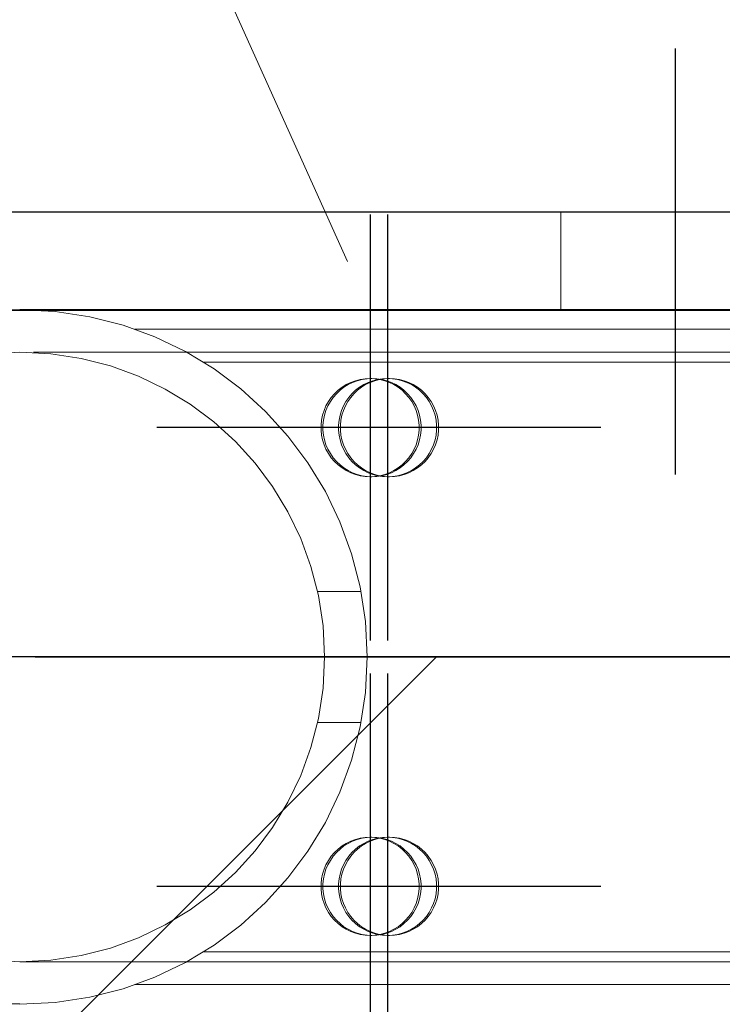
# Model space of a CAD drawing. Header units: millimetres. Extents: x -851 to 2, y 9346 to 10016.
# Tile 5 of 256: x -783.87 to -781.73, y 9391.87 to 9394.88. Entities that reach past the tile are written whole.
import ezdxf

# ---------------------------------------------------------------- set-up
doc = ezdxf.new("R2010")
doc.units = ezdxf.units.MM
doc.header["$LTSCALE"] = 10
doc.linetypes.add('HIDDEN', pattern=[0.375, 0.25, -0.125])
doc.linetypes.add('MITTE', pattern=[2, 1.25, -0.25, 0.25, -0.25])
for name, color, linetype, lineweight in [('PS_Hidden', 2, 'HIDDEN', 9), ('PS_Pos', 1, 'Continuous', 15), ('PS_Shape', 161, 'Continuous', 30), ('PS_SOLID', 7, 'Continuous', 30)]:
    doc.layers.add(name, color=color, linetype=linetype, lineweight=lineweight)
doc.layers.add('PS_Mid', color=5, linetype='MITTE')

# ---------------------------------------------------------------- blocks, each defined once
blk = doc.blocks.new('*X1129')
at = {"layer": 'PS_Hidden', "color": 2, "linetype": 'HIDDEN'}
for p, q in [((-782.2184, 9394.2892), (-782.2184, 9393.9892)), ((-783.9456, 9393.9892), (-780.8684, 9393.9892)), ((-774.1684, 9393.932), (-783.5168, 9393.932)), ((-781.326, 9393.862), (-783.8684, 9393.862)), ((-774.1684, 9393.832), (-783.3084, 9393.832)), ((-782.8591, 9393.7699), (-782.8727, 9393.7632)), ((-782.8667, 9393.7632), (-782.8531, 9393.7699)), ((-782.8448, 9393.7752), (-782.8591, 9393.7699)), ((-782.8531, 9393.7699), (-782.8389, 9393.7752)), ((-782.8301, 9393.779), (-782.8448, 9393.7752)), ((-782.8389, 9393.7752), (-782.8242, 9393.779)), ((-782.8152, 9393.7813), (-782.8301, 9393.779)), ((-782.8242, 9393.779), (-782.8092, 9393.7813)), ((-782.8057, 9393.7699), (-782.8193, 9393.7632)), ((-782.8, 9393.782), (-782.8152, 9393.7813)), ((-782.8134, 9393.7632), (-782.7998, 9393.7699)), ((-782.8092, 9393.7813), (-782.7941, 9393.782)), ((-782.7915, 9393.7752), (-782.8057, 9393.7699)), ((-782.7849, 9393.7813), (-782.8, 9393.782)), ((-782.7941, 9393.782), (-782.8, 9393.782)), ((-782.7998, 9393.7699), (-782.7855, 9393.7752)), ((-782.7941, 9393.782), (-782.7789, 9393.7813)), ((-782.7768, 9393.779), (-782.7915, 9393.7752)), ((-782.7855, 9393.7752), (-782.7708, 9393.779)), ((-782.7699, 9393.779), (-782.7849, 9393.7813)), ((-782.7789, 9393.7813), (-782.7639, 9393.779)), ((-782.7618, 9393.7813), (-782.7768, 9393.779)), ((-782.7708, 9393.779), (-782.7559, 9393.7813)), ((-782.7552, 9393.7752), (-782.7699, 9393.779)), ((-782.7639, 9393.779), (-782.7492, 9393.7752)), ((-782.7466, 9393.782), (-782.7618, 9393.7813)), ((-782.7559, 9393.7813), (-782.7407, 9393.782)), ((-782.741, 9393.7699), (-782.7552, 9393.7752)), ((-782.7492, 9393.7752), (-782.735, 9393.7699)), ((-782.7315, 9393.7813), (-782.7466, 9393.782)), ((-782.7407, 9393.782), (-782.7466, 9393.782)), ((-782.7273, 9393.7632), (-782.741, 9393.7699)), ((-782.7407, 9393.782), (-782.7256, 9393.7813)), ((-782.735, 9393.7699), (-782.7214, 9393.7632)), ((-782.7165, 9393.779), (-782.7315, 9393.7813)), ((-782.7256, 9393.7813), (-782.7106, 9393.779)), ((-782.7018, 9393.7752), (-782.7165, 9393.779)), ((-782.7106, 9393.779), (-782.6959, 9393.7752)), ((-782.6876, 9393.7699), (-782.7018, 9393.7752)), ((-782.6959, 9393.7752), (-782.6817, 9393.7699)), ((-782.674, 9393.7632), (-782.6876, 9393.7699)), ((-782.6817, 9393.7699), (-782.668, 9393.7632)), ((-782.8975, 9393.7459), (-782.9085, 9393.7354)), ((-782.9026, 9393.7354), (-782.8916, 9393.7459)), ((-782.8855, 9393.7552), (-782.8975, 9393.7459)), ((-782.8916, 9393.7459), (-782.8796, 9393.7552)), ((-782.8727, 9393.7632), (-782.8855, 9393.7552)), ((-782.8796, 9393.7552), (-782.8667, 9393.7632)), ((-782.8442, 9393.7459), (-782.8552, 9393.7354)), ((-782.8492, 9393.7354), (-782.8382, 9393.7459)), ((-782.8322, 9393.7552), (-782.8442, 9393.7459)), ((-782.8382, 9393.7459), (-782.8262, 9393.7552)), ((-782.8193, 9393.7632), (-782.8322, 9393.7552)), ((-782.8262, 9393.7552), (-782.8134, 9393.7632)), ((-782.7145, 9393.7552), (-782.7273, 9393.7632)), ((-782.7214, 9393.7632), (-782.7085, 9393.7552)), ((-782.7025, 9393.7459), (-782.7145, 9393.7552)), ((-782.7085, 9393.7552), (-782.6965, 9393.7459)), ((-782.6915, 9393.7354), (-782.7025, 9393.7459)), ((-782.6965, 9393.7459), (-782.6855, 9393.7354)), ((-782.6611, 9393.7552), (-782.674, 9393.7632)), ((-782.668, 9393.7632), (-782.6552, 9393.7552)), ((-782.6491, 9393.7459), (-782.6611, 9393.7552)), ((-782.6552, 9393.7552), (-782.6432, 9393.7459)), ((-782.6381, 9393.7354), (-782.6491, 9393.7459)), ((-782.6432, 9393.7459), (-782.6322, 9393.7354)), ((-782.9271, 9393.7114), (-782.9344, 9393.6981)), ((-782.9285, 9393.6981), (-782.9211, 9393.7114)), ((-782.9184, 9393.7239), (-782.9271, 9393.7114)), ((-782.9211, 9393.7114), (-782.9125, 9393.7239)), ((-782.9085, 9393.7354), (-782.9184, 9393.7239)), ((-782.9125, 9393.7239), (-782.9026, 9393.7354)), ((-782.8737, 9393.7114), (-782.8811, 9393.6981)), ((-782.8751, 9393.6981), (-782.8678, 9393.7114)), ((-782.865, 9393.7239), (-782.8737, 9393.7114)), ((-782.8678, 9393.7114), (-782.8591, 9393.7239)), ((-782.8552, 9393.7354), (-782.865, 9393.7239)), ((-782.8591, 9393.7239), (-782.8492, 9393.7354)), ((-782.6816, 9393.7239), (-782.6915, 9393.7354)), ((-782.6855, 9393.7354), (-782.6757, 9393.7239)), ((-782.6729, 9393.7114), (-782.6816, 9393.7239)), ((-782.6757, 9393.7239), (-782.667, 9393.7114)), ((-782.6656, 9393.6981), (-782.6729, 9393.7114)), ((-782.667, 9393.7114), (-782.6596, 9393.6981)), ((-782.6282, 9393.7239), (-782.6381, 9393.7354)), ((-782.6322, 9393.7354), (-782.6223, 9393.7239)), ((-782.6196, 9393.7114), (-782.6282, 9393.7239)), ((-782.6223, 9393.7239), (-782.6136, 9393.7114)), ((-782.6122, 9393.6981), (-782.6196, 9393.7114)), ((-782.6136, 9393.7114), (-782.6063, 9393.6981)), ((-782.9404, 9393.6841), (-782.945, 9393.6696)), ((-782.9344, 9393.6981), (-782.9404, 9393.6841)), ((-782.939, 9393.6696), (-782.9345, 9393.6841)), ((-782.9345, 9393.6841), (-782.9285, 9393.6981)), ((-782.887, 9393.6841), (-782.8916, 9393.6696)), ((-782.8811, 9393.6981), (-782.887, 9393.6841)), ((-782.8857, 9393.6696), (-782.8811, 9393.6841)), ((-782.8811, 9393.6841), (-782.8751, 9393.6981)), ((-782.6596, 9393.6841), (-782.6656, 9393.6981)), ((-782.6596, 9393.6981), (-782.6537, 9393.6841)), ((-782.655, 9393.6696), (-782.6596, 9393.6841)), ((-782.6537, 9393.6841), (-782.6491, 9393.6696)), ((-782.6062, 9393.6841), (-782.6122, 9393.6981)), ((-782.6063, 9393.6981), (-782.6003, 9393.6841)), ((-782.6017, 9393.6696), (-782.6062, 9393.6841)), ((-782.6003, 9393.6841), (-782.5957, 9393.6696)), ((-782.948, 9393.6548), (-782.9495, 9393.6396)), ((-782.945, 9393.6696), (-782.948, 9393.6548)), ((-782.9436, 9393.6396), (-782.9421, 9393.6548)), ((-782.9421, 9393.6548), (-782.939, 9393.6696)), ((-782.8946, 9393.6548), (-782.8962, 9393.6396)), ((-782.8916, 9393.6696), (-782.8946, 9393.6548)), ((-782.8902, 9393.6396), (-782.8887, 9393.6548)), ((-782.8887, 9393.6548), (-782.8857, 9393.6696)), ((-782.652, 9393.6548), (-782.655, 9393.6696)), ((-782.6505, 9393.6396), (-782.652, 9393.6548)), ((-782.6491, 9393.6696), (-782.6461, 9393.6548)), ((-782.6461, 9393.6548), (-782.6445, 9393.6396)), ((-782.5986, 9393.6548), (-782.6017, 9393.6696)), ((-782.5971, 9393.6396), (-782.5986, 9393.6548)), ((-782.5957, 9393.6696), (-782.5927, 9393.6548)), ((-782.5927, 9393.6548), (-782.5912, 9393.6396)), ((-782.9495, 9393.6396), (-782.9495, 9393.6244)), ((-782.9495, 9393.6244), (-782.948, 9393.6093)), ((-782.9436, 9393.6244), (-782.9436, 9393.6396)), ((-782.9421, 9393.6093), (-782.9436, 9393.6244)), ((-782.8962, 9393.6396), (-782.8962, 9393.6244)), ((-782.8962, 9393.6244), (-782.8946, 9393.6093)), ((-782.8902, 9393.6244), (-782.8902, 9393.6396)), ((-782.8887, 9393.6093), (-782.8902, 9393.6244)), ((-782.652, 9393.6093), (-782.6505, 9393.6244)), ((-782.6505, 9393.6244), (-782.6505, 9393.6396)), ((-782.6445, 9393.6244), (-782.6461, 9393.6093)), ((-782.6445, 9393.6396), (-782.6445, 9393.6244)), ((-782.5986, 9393.6093), (-782.5971, 9393.6244)), ((-782.5971, 9393.6244), (-782.5971, 9393.6396)), ((-782.5912, 9393.6244), (-782.5927, 9393.6093)), ((-782.5912, 9393.6396), (-782.5912, 9393.6244)), ((-782.948, 9393.6093), (-782.945, 9393.5944)), ((-782.945, 9393.5944), (-782.9404, 9393.5799)), ((-782.939, 9393.5944), (-782.9421, 9393.6093)), ((-782.9345, 9393.5799), (-782.939, 9393.5944)), ((-782.8946, 9393.6093), (-782.8916, 9393.5944)), ((-782.8916, 9393.5944), (-782.887, 9393.5799)), ((-782.8857, 9393.5944), (-782.8887, 9393.6093)), ((-782.8811, 9393.5799), (-782.8857, 9393.5944)), ((-782.6596, 9393.5799), (-782.655, 9393.5944)), ((-782.655, 9393.5944), (-782.652, 9393.6093)), ((-782.6491, 9393.5944), (-782.6537, 9393.5799)), ((-782.6461, 9393.6093), (-782.6491, 9393.5944)), ((-782.6062, 9393.5799), (-782.6017, 9393.5944)), ((-782.6017, 9393.5944), (-782.5986, 9393.6093)), ((-782.5957, 9393.5944), (-782.6003, 9393.5799)), ((-782.5927, 9393.6093), (-782.5957, 9393.5944)), ((-782.9404, 9393.5799), (-782.9344, 9393.566)), ((-782.9285, 9393.566), (-782.9345, 9393.5799)), ((-782.9344, 9393.566), (-782.9271, 9393.5527)), ((-782.9211, 9393.5527), (-782.9285, 9393.566)), ((-782.887, 9393.5799), (-782.8811, 9393.566)), ((-782.8751, 9393.566), (-782.8811, 9393.5799)), ((-782.8811, 9393.566), (-782.8737, 9393.5527)), ((-782.8678, 9393.5527), (-782.8751, 9393.566)), ((-782.6729, 9393.5527), (-782.6656, 9393.566)), ((-782.6596, 9393.566), (-782.667, 9393.5527)), ((-782.6656, 9393.566), (-782.6596, 9393.5799)), ((-782.6537, 9393.5799), (-782.6596, 9393.566)), ((-782.6196, 9393.5527), (-782.6122, 9393.566)), ((-782.6063, 9393.566), (-782.6136, 9393.5527)), ((-782.6122, 9393.566), (-782.6062, 9393.5799)), ((-782.6003, 9393.5799), (-782.6063, 9393.566)), ((-782.9271, 9393.5527), (-782.9184, 9393.5402)), ((-782.9125, 9393.5402), (-782.9211, 9393.5527)), ((-782.9184, 9393.5402), (-782.9085, 9393.5287)), ((-782.9026, 9393.5287), (-782.9125, 9393.5402)), ((-782.9085, 9393.5287), (-782.8975, 9393.5182)), ((-782.8916, 9393.5182), (-782.9026, 9393.5287)), ((-782.8737, 9393.5527), (-782.865, 9393.5402)), ((-782.8591, 9393.5402), (-782.8678, 9393.5527)), ((-782.865, 9393.5402), (-782.8552, 9393.5287)), ((-782.8492, 9393.5287), (-782.8591, 9393.5402)), ((-782.8552, 9393.5287), (-782.8442, 9393.5182)), ((-782.8382, 9393.5182), (-782.8492, 9393.5287)), ((-782.7025, 9393.5182), (-782.6915, 9393.5287)), ((-782.6855, 9393.5287), (-782.6965, 9393.5182)), ((-782.6915, 9393.5287), (-782.6816, 9393.5402)), ((-782.6757, 9393.5402), (-782.6855, 9393.5287)), ((-782.6816, 9393.5402), (-782.6729, 9393.5527)), ((-782.667, 9393.5527), (-782.6757, 9393.5402)), ((-782.6491, 9393.5182), (-782.6381, 9393.5287)), ((-782.6322, 9393.5287), (-782.6432, 9393.5182)), ((-782.6381, 9393.5287), (-782.6282, 9393.5402)), ((-782.6223, 9393.5402), (-782.6322, 9393.5287)), ((-782.6282, 9393.5402), (-782.6196, 9393.5527)), ((-782.6136, 9393.5527), (-782.6223, 9393.5402)), ((-782.8975, 9393.5182), (-782.8855, 9393.5089)), ((-782.8796, 9393.5089), (-782.8916, 9393.5182)), ((-782.8855, 9393.5089), (-782.8727, 9393.5009)), ((-782.8667, 9393.5009), (-782.8796, 9393.5089)), ((-782.8727, 9393.5009), (-782.8591, 9393.4942)), ((-782.8531, 9393.4942), (-782.8667, 9393.5009)), ((-782.8442, 9393.5182), (-782.8322, 9393.5089)), ((-782.8262, 9393.5089), (-782.8382, 9393.5182)), ((-782.8322, 9393.5089), (-782.8193, 9393.5009)), ((-782.8134, 9393.5009), (-782.8262, 9393.5089)), ((-782.8193, 9393.5009), (-782.8057, 9393.4942)), ((-782.7998, 9393.4942), (-782.8134, 9393.5009)), ((-782.741, 9393.4942), (-782.7273, 9393.5009)), ((-782.7214, 9393.5009), (-782.735, 9393.4942)), ((-782.7273, 9393.5009), (-782.7145, 9393.5089)), ((-782.7085, 9393.5089), (-782.7214, 9393.5009)), ((-782.7145, 9393.5089), (-782.7025, 9393.5182)), ((-782.6965, 9393.5182), (-782.7085, 9393.5089)), ((-782.6876, 9393.4942), (-782.674, 9393.5009)), ((-782.668, 9393.5009), (-782.6817, 9393.4942)), ((-782.674, 9393.5009), (-782.6611, 9393.5089)), ((-782.6552, 9393.5089), (-782.668, 9393.5009)), ((-782.6611, 9393.5089), (-782.6491, 9393.5182)), ((-782.6432, 9393.5182), (-782.6552, 9393.5089)), ((-782.8591, 9393.4942), (-782.8448, 9393.4889)), ((-782.8389, 9393.4889), (-782.8531, 9393.4942)), ((-782.8448, 9393.4889), (-782.8301, 9393.4851)), ((-782.8242, 9393.4851), (-782.8389, 9393.4889)), ((-782.8301, 9393.4851), (-782.8152, 9393.4828)), ((-782.8092, 9393.4828), (-782.8242, 9393.4851)), ((-782.8152, 9393.4828), (-782.8, 9393.482)), ((-782.7941, 9393.482), (-782.8092, 9393.4828)), ((-782.8057, 9393.4942), (-782.7915, 9393.4889)), ((-782.8, 9393.482), (-782.7849, 9393.4828)), ((-782.7941, 9393.482), (-782.8, 9393.482)), ((-782.7855, 9393.4889), (-782.7998, 9393.4942)), ((-782.7789, 9393.4828), (-782.7941, 9393.482)), ((-782.7915, 9393.4889), (-782.7768, 9393.4851)), ((-782.7708, 9393.4851), (-782.7855, 9393.4889)), ((-782.7849, 9393.4828), (-782.7699, 9393.4851)), ((-782.7639, 9393.4851), (-782.7789, 9393.4828)), ((-782.7768, 9393.4851), (-782.7618, 9393.4828)), ((-782.7559, 9393.4828), (-782.7708, 9393.4851)), ((-782.7699, 9393.4851), (-782.7552, 9393.4889)), ((-782.7492, 9393.4889), (-782.7639, 9393.4851)), ((-782.7618, 9393.4828), (-782.7466, 9393.482)), ((-782.7407, 9393.482), (-782.7559, 9393.4828)), ((-782.7552, 9393.4889), (-782.741, 9393.4942)), ((-782.735, 9393.4942), (-782.7492, 9393.4889)), ((-782.7466, 9393.482), (-782.7315, 9393.4828)), ((-782.7407, 9393.482), (-782.7466, 9393.482)), ((-782.7256, 9393.4828), (-782.7407, 9393.482)), ((-782.7315, 9393.4828), (-782.7165, 9393.4851)), ((-782.7106, 9393.4851), (-782.7256, 9393.4828)), ((-782.7165, 9393.4851), (-782.7018, 9393.4889)), ((-782.6959, 9393.4889), (-782.7106, 9393.4851)), ((-782.7018, 9393.4889), (-782.6876, 9393.4942)), ((-782.6817, 9393.4942), (-782.6959, 9393.4889)), ((-782.8274, 9393.132), (-782.9601, 9393.132)), ((-782.8274, 9392.732), (-782.9601, 9392.732)), ((-782.8855, 9392.3552), (-782.8975, 9392.3459)), ((-782.8916, 9392.3459), (-782.8796, 9392.3552)), ((-782.8727, 9392.3632), (-782.8855, 9392.3552)), ((-782.8796, 9392.3552), (-782.8667, 9392.3632)), ((-782.8591, 9392.3699), (-782.8727, 9392.3632)), ((-782.8667, 9392.3632), (-782.8531, 9392.3699)), ((-782.8448, 9392.3752), (-782.8591, 9392.3699)), ((-782.8531, 9392.3699), (-782.8389, 9392.3752)), ((-782.8301, 9392.379), (-782.8448, 9392.3752)), ((-782.8322, 9392.3552), (-782.8442, 9392.3459)), ((-782.8389, 9392.3752), (-782.8242, 9392.379)), ((-782.8382, 9392.3459), (-782.8262, 9392.3552)), ((-782.8193, 9392.3632), (-782.8322, 9392.3552)), ((-782.8152, 9392.3813), (-782.8301, 9392.379)), ((-782.8262, 9392.3552), (-782.8134, 9392.3632)), ((-782.8242, 9392.379), (-782.8092, 9392.3813)), ((-782.8057, 9392.3699), (-782.8193, 9392.3632)), ((-782.8, 9392.382), (-782.8152, 9392.3813)), ((-782.8134, 9392.3632), (-782.7998, 9392.3699)), ((-782.8092, 9392.3813), (-782.7941, 9392.382)), ((-782.7915, 9392.3752), (-782.8057, 9392.3699)), ((-782.7849, 9392.3813), (-782.8, 9392.382)), ((-782.7941, 9392.382), (-782.8, 9392.382)), ((-782.7998, 9392.3699), (-782.7855, 9392.3752)), ((-782.7941, 9392.382), (-782.7789, 9392.3813)), ((-782.7768, 9392.379), (-782.7915, 9392.3752)), ((-782.7855, 9392.3752), (-782.7708, 9392.379)), ((-782.7699, 9392.379), (-782.7849, 9392.3813)), ((-782.7789, 9392.3813), (-782.7639, 9392.379)), ((-782.7618, 9392.3813), (-782.7768, 9392.379)), ((-782.7708, 9392.379), (-782.7559, 9392.3813)), ((-782.7552, 9392.3752), (-782.7699, 9392.379)), ((-782.7639, 9392.379), (-782.7492, 9392.3752)), ((-782.7466, 9392.382), (-782.7618, 9392.3813)), ((-782.7559, 9392.3813), (-782.7407, 9392.382)), ((-782.741, 9392.3699), (-782.7552, 9392.3752)), ((-782.7492, 9392.3752), (-782.735, 9392.3699)), ((-782.7315, 9392.3813), (-782.7466, 9392.382)), ((-782.7407, 9392.382), (-782.7466, 9392.382)), ((-782.7273, 9392.3632), (-782.741, 9392.3699)), ((-782.7407, 9392.382), (-782.7256, 9392.3813)), ((-782.735, 9392.3699), (-782.7214, 9392.3632)), ((-782.7165, 9392.379), (-782.7315, 9392.3813)), ((-782.7145, 9392.3552), (-782.7273, 9392.3632)), ((-782.7256, 9392.3813), (-782.7106, 9392.379)), ((-782.7214, 9392.3632), (-782.7085, 9392.3552)), ((-782.7018, 9392.3752), (-782.7165, 9392.379)), ((-782.7025, 9392.3459), (-782.7145, 9392.3552)), ((-782.7106, 9392.379), (-782.6959, 9392.3752)), ((-782.7085, 9392.3552), (-782.6965, 9392.3459)), ((-782.6876, 9392.3699), (-782.7018, 9392.3752)), ((-782.6959, 9392.3752), (-782.6817, 9392.3699)), ((-782.674, 9392.3632), (-782.6876, 9392.3699)), ((-782.6817, 9392.3699), (-782.668, 9392.3632)), ((-782.6611, 9392.3552), (-782.674, 9392.3632)), ((-782.668, 9392.3632), (-782.6552, 9392.3552)), ((-782.6491, 9392.3459), (-782.6611, 9392.3552)), ((-782.6552, 9392.3552), (-782.6432, 9392.3459)), ((-782.9184, 9392.3239), (-782.9271, 9392.3114)), ((-782.9211, 9392.3114), (-782.9125, 9392.3239)), ((-782.9085, 9392.3354), (-782.9184, 9392.3239)), ((-782.9125, 9392.3239), (-782.9026, 9392.3354)), ((-782.8975, 9392.3459), (-782.9085, 9392.3354)), ((-782.9026, 9392.3354), (-782.8916, 9392.3459)), ((-782.865, 9392.3239), (-782.8737, 9392.3114)), ((-782.8678, 9392.3114), (-782.8591, 9392.3239)), ((-782.8552, 9392.3354), (-782.865, 9392.3239)), ((-782.8591, 9392.3239), (-782.8492, 9392.3354)), ((-782.8442, 9392.3459), (-782.8552, 9392.3354)), ((-782.8492, 9392.3354), (-782.8382, 9392.3459)), ((-782.6915, 9392.3354), (-782.7025, 9392.3459)), ((-782.6965, 9392.3459), (-782.6855, 9392.3354)), ((-782.6816, 9392.3239), (-782.6915, 9392.3354)), ((-782.6855, 9392.3354), (-782.6757, 9392.3239)), ((-782.6729, 9392.3114), (-782.6816, 9392.3239)), ((-782.6757, 9392.3239), (-782.667, 9392.3114)), ((-782.6381, 9392.3354), (-782.6491, 9392.3459)), ((-782.6432, 9392.3459), (-782.6322, 9392.3354)), ((-782.6282, 9392.3239), (-782.6381, 9392.3354)), ((-782.6322, 9392.3354), (-782.6223, 9392.3239)), ((-782.6196, 9392.3114), (-782.6282, 9392.3239)), ((-782.6223, 9392.3239), (-782.6136, 9392.3114)), ((-782.9344, 9392.2981), (-782.9404, 9392.2841)), ((-782.9345, 9392.2841), (-782.9285, 9392.2981)), ((-782.9271, 9392.3114), (-782.9344, 9392.2981)), ((-782.9285, 9392.2981), (-782.9211, 9392.3114)), ((-782.8811, 9392.2981), (-782.887, 9392.2841)), ((-782.8737, 9392.3114), (-782.8811, 9392.2981)), ((-782.8811, 9392.2841), (-782.8751, 9392.2981)), ((-782.8751, 9392.2981), (-782.8678, 9392.3114)), ((-782.6656, 9392.2981), (-782.6729, 9392.3114)), ((-782.667, 9392.3114), (-782.6596, 9392.2981)), ((-782.6596, 9392.2841), (-782.6656, 9392.2981)), ((-782.6596, 9392.2981), (-782.6537, 9392.2841)), ((-782.6122, 9392.2981), (-782.6196, 9392.3114)), ((-782.6136, 9392.3114), (-782.6063, 9392.2981)), ((-782.6062, 9392.2841), (-782.6122, 9392.2981)), ((-782.6063, 9392.2981), (-782.6003, 9392.2841)), ((-782.945, 9392.2696), (-782.948, 9392.2548)), ((-782.9404, 9392.2841), (-782.945, 9392.2696)), ((-782.9421, 9392.2548), (-782.939, 9392.2696)), ((-782.939, 9392.2696), (-782.9345, 9392.2841)), ((-782.8916, 9392.2696), (-782.8946, 9392.2548)), ((-782.887, 9392.2841), (-782.8916, 9392.2696)), ((-782.8887, 9392.2548), (-782.8857, 9392.2696)), ((-782.8857, 9392.2696), (-782.8811, 9392.2841)), ((-782.655, 9392.2696), (-782.6596, 9392.2841)), ((-782.652, 9392.2548), (-782.655, 9392.2696)), ((-782.6537, 9392.2841), (-782.6491, 9392.2696)), ((-782.6491, 9392.2696), (-782.6461, 9392.2548)), ((-782.6017, 9392.2696), (-782.6062, 9392.2841)), ((-782.5986, 9392.2548), (-782.6017, 9392.2696)), ((-782.6003, 9392.2841), (-782.5957, 9392.2696)), ((-782.5957, 9392.2696), (-782.5927, 9392.2548)), ((-782.948, 9392.2548), (-782.9495, 9392.2396)), ((-782.9495, 9392.2396), (-782.9495, 9392.2244)), ((-782.9436, 9392.2396), (-782.9421, 9392.2548)), ((-782.9436, 9392.2244), (-782.9436, 9392.2396)), ((-782.8946, 9392.2548), (-782.8962, 9392.2396)), ((-782.8962, 9392.2396), (-782.8962, 9392.2244)), ((-782.8902, 9392.2396), (-782.8887, 9392.2548)), ((-782.8902, 9392.2244), (-782.8902, 9392.2396)), ((-782.6505, 9392.2396), (-782.652, 9392.2548)), ((-782.6505, 9392.2244), (-782.6505, 9392.2396)), ((-782.6461, 9392.2548), (-782.6445, 9392.2396)), ((-782.6445, 9392.2396), (-782.6445, 9392.2244)), ((-782.5971, 9392.2396), (-782.5986, 9392.2548)), ((-782.5971, 9392.2244), (-782.5971, 9392.2396)), ((-782.5927, 9392.2548), (-782.5912, 9392.2396)), ((-782.5912, 9392.2396), (-782.5912, 9392.2244)), ((-782.9495, 9392.2244), (-782.948, 9392.2093)), ((-782.948, 9392.2093), (-782.945, 9392.1944)), ((-782.9421, 9392.2093), (-782.9436, 9392.2244)), ((-782.939, 9392.1944), (-782.9421, 9392.2093)), ((-782.8962, 9392.2244), (-782.8946, 9392.2093)), ((-782.8946, 9392.2093), (-782.8916, 9392.1944)), ((-782.8887, 9392.2093), (-782.8902, 9392.2244)), ((-782.8857, 9392.1944), (-782.8887, 9392.2093)), ((-782.655, 9392.1944), (-782.652, 9392.2093)), ((-782.652, 9392.2093), (-782.6505, 9392.2244)), ((-782.6461, 9392.2093), (-782.6491, 9392.1944)), ((-782.6445, 9392.2244), (-782.6461, 9392.2093)), ((-782.6017, 9392.1944), (-782.5986, 9392.2093)), ((-782.5986, 9392.2093), (-782.5971, 9392.2244)), ((-782.5927, 9392.2093), (-782.5957, 9392.1944)), ((-782.5912, 9392.2244), (-782.5927, 9392.2093)), ((-782.945, 9392.1944), (-782.9404, 9392.1799)), ((-782.9404, 9392.1799), (-782.9344, 9392.166)), ((-782.9345, 9392.1799), (-782.939, 9392.1944)), ((-782.9285, 9392.166), (-782.9345, 9392.1799)), ((-782.8916, 9392.1944), (-782.887, 9392.1799)), ((-782.887, 9392.1799), (-782.8811, 9392.166)), ((-782.8811, 9392.1799), (-782.8857, 9392.1944)), ((-782.8751, 9392.166), (-782.8811, 9392.1799)), ((-782.6656, 9392.166), (-782.6596, 9392.1799)), ((-782.6596, 9392.1799), (-782.655, 9392.1944)), ((-782.6537, 9392.1799), (-782.6596, 9392.166)), ((-782.6491, 9392.1944), (-782.6537, 9392.1799)), ((-782.6122, 9392.166), (-782.6062, 9392.1799)), ((-782.6003, 9392.1799), (-782.6063, 9392.166)), ((-782.6062, 9392.1799), (-782.6017, 9392.1944)), ((-782.5957, 9392.1944), (-782.6003, 9392.1799)), ((-782.9344, 9392.166), (-782.9271, 9392.1527)), ((-782.9211, 9392.1527), (-782.9285, 9392.166)), ((-782.9271, 9392.1527), (-782.9184, 9392.1402)), ((-782.9125, 9392.1402), (-782.9211, 9392.1527)), ((-782.8811, 9392.166), (-782.8737, 9392.1527)), ((-782.8678, 9392.1527), (-782.8751, 9392.166)), ((-782.8737, 9392.1527), (-782.865, 9392.1402)), ((-782.8591, 9392.1402), (-782.8678, 9392.1527)), ((-782.6816, 9392.1402), (-782.6729, 9392.1527)), ((-782.667, 9392.1527), (-782.6757, 9392.1402)), ((-782.6729, 9392.1527), (-782.6656, 9392.166)), ((-782.6596, 9392.166), (-782.667, 9392.1527)), ((-782.6282, 9392.1402), (-782.6196, 9392.1527)), ((-782.6136, 9392.1527), (-782.6223, 9392.1402)), ((-782.6196, 9392.1527), (-782.6122, 9392.166)), ((-782.6063, 9392.166), (-782.6136, 9392.1527)), ((-782.9184, 9392.1402), (-782.9085, 9392.1287)), ((-782.9026, 9392.1287), (-782.9125, 9392.1402)), ((-782.9085, 9392.1287), (-782.8975, 9392.1182)), ((-782.8916, 9392.1182), (-782.9026, 9392.1287)), ((-782.8975, 9392.1182), (-782.8855, 9392.1089)), ((-782.8796, 9392.1089), (-782.8916, 9392.1182)), ((-782.865, 9392.1402), (-782.8552, 9392.1287)), ((-782.8492, 9392.1287), (-782.8591, 9392.1402)), ((-782.8552, 9392.1287), (-782.8442, 9392.1182)), ((-782.8382, 9392.1182), (-782.8492, 9392.1287)), ((-782.8442, 9392.1182), (-782.8322, 9392.1089)), ((-782.8262, 9392.1089), (-782.8382, 9392.1182)), ((-782.7145, 9392.1089), (-782.7025, 9392.1182)), ((-782.6965, 9392.1182), (-782.7085, 9392.1089)), ((-782.7025, 9392.1182), (-782.6915, 9392.1287)), ((-782.6855, 9392.1287), (-782.6965, 9392.1182)), ((-782.6915, 9392.1287), (-782.6816, 9392.1402)), ((-782.6757, 9392.1402), (-782.6855, 9392.1287)), ((-782.6611, 9392.1089), (-782.6491, 9392.1182)), ((-782.6432, 9392.1182), (-782.6552, 9392.1089)), ((-782.6491, 9392.1182), (-782.6381, 9392.1287)), ((-782.6322, 9392.1287), (-782.6432, 9392.1182)), ((-782.6381, 9392.1287), (-782.6282, 9392.1402)), ((-782.6223, 9392.1402), (-782.6322, 9392.1287)), ((-782.8855, 9392.1089), (-782.8727, 9392.1009)), ((-782.8667, 9392.1009), (-782.8796, 9392.1089)), ((-782.8727, 9392.1009), (-782.8591, 9392.0942)), ((-782.8531, 9392.0942), (-782.8667, 9392.1009)), ((-782.8591, 9392.0942), (-782.8448, 9392.0889)), ((-782.8389, 9392.0889), (-782.8531, 9392.0942)), ((-782.8448, 9392.0889), (-782.8301, 9392.0851)), ((-782.8242, 9392.0851), (-782.8389, 9392.0889)), ((-782.8322, 9392.1089), (-782.8193, 9392.1009)), ((-782.8301, 9392.0851), (-782.8152, 9392.0828)), ((-782.8134, 9392.1009), (-782.8262, 9392.1089)), ((-782.8092, 9392.0828), (-782.8242, 9392.0851)), ((-782.8193, 9392.1009), (-782.8057, 9392.0942)), ((-782.7998, 9392.0942), (-782.8134, 9392.1009)), ((-782.8057, 9392.0942), (-782.7915, 9392.0889)), ((-782.7855, 9392.0889), (-782.7998, 9392.0942)), ((-782.7915, 9392.0889), (-782.7768, 9392.0851)), ((-782.7708, 9392.0851), (-782.7855, 9392.0889)), ((-782.7849, 9392.0828), (-782.7699, 9392.0851)), ((-782.7639, 9392.0851), (-782.7789, 9392.0828)), ((-782.7768, 9392.0851), (-782.7618, 9392.0828)), ((-782.7559, 9392.0828), (-782.7708, 9392.0851)), ((-782.7699, 9392.0851), (-782.7552, 9392.0889)), ((-782.7492, 9392.0889), (-782.7639, 9392.0851)), ((-782.7552, 9392.0889), (-782.741, 9392.0942)), ((-782.735, 9392.0942), (-782.7492, 9392.0889)), ((-782.741, 9392.0942), (-782.7273, 9392.1009)), ((-782.7214, 9392.1009), (-782.735, 9392.0942)), ((-782.7315, 9392.0828), (-782.7165, 9392.0851)), ((-782.7273, 9392.1009), (-782.7145, 9392.1089)), ((-782.7106, 9392.0851), (-782.7256, 9392.0828)), ((-782.7085, 9392.1089), (-782.7214, 9392.1009)), ((-782.7165, 9392.0851), (-782.7018, 9392.0889)), ((-782.6959, 9392.0889), (-782.7106, 9392.0851)), ((-782.7018, 9392.0889), (-782.6876, 9392.0942)), ((-782.6817, 9392.0942), (-782.6959, 9392.0889)), ((-782.6876, 9392.0942), (-782.674, 9392.1009)), ((-782.668, 9392.1009), (-782.6817, 9392.0942)), ((-782.674, 9392.1009), (-782.6611, 9392.1089)), ((-782.6552, 9392.1089), (-782.668, 9392.1009)), ((-782.8152, 9392.0828), (-782.8, 9392.082)), ((-782.7941, 9392.082), (-782.8092, 9392.0828)), ((-782.8, 9392.082), (-782.7849, 9392.0828)), ((-782.7941, 9392.082), (-782.8, 9392.082)), ((-782.7789, 9392.0828), (-782.7941, 9392.082)), ((-782.7618, 9392.0828), (-782.7466, 9392.082)), ((-782.7407, 9392.082), (-782.7559, 9392.0828)), ((-782.7466, 9392.082), (-782.7315, 9392.0828)), ((-782.7407, 9392.082), (-782.7466, 9392.082)), ((-782.7256, 9392.0828), (-782.7407, 9392.082)), ((-774.1684, 9392.032), (-783.3084, 9392.032)), ((-783.8684, 9392.002), (-781.326, 9392.002)), ((-774.1684, 9391.932), (-783.5168, 9391.932))]:
    blk.add_line(p, q, dxfattribs=at)
at = {"layer": 'PS_Hidden', "color": 2}
blk.add_circle((-783.8684, 9392.932), 0.93, dxfattribs=at)
at = {"layer": 'PS_Hidden', "color": 2, "extrusion": (0, 0, -1)}
blk.add_circle((783.8684, 9392.932), 0.93, dxfattribs=at)
at = {"layer": 'PS_Hidden', "extrusion": (0, 0, -1)}
blk.add_arc((783.8684, 9392.932), 1.06, 90, 270, dxfattribs=at)
at = {"layer": 'PS_Hidden'}
blk.add_arc((-783.8684, 9392.932), 1.06, 270, 90, dxfattribs=at)
at = {"layer": 'PS_Mid', "color": 5, "linetype": 'MITTE'}
for p, q in [((-781.8684, 9393.4892), (-781.8684, 9394.7892)), ((-781.8684, 9393.4892), (-781.8684, 9394.7892)), ((-782.8, 9394.282), (-782.8, 9392.982)), ((-782.7466, 9394.282), (-782.7466, 9392.982)), ((-782.15, 9393.632), (-783.45, 9393.632)), ((-782.0966, 9393.632), (-783.3966, 9393.632)), ((-731.6947, 9392.932), (-786.0421, 9392.932)), ((-783.8217, 9392.932), (-483.6304, 9392.932)), ((-783.4619, 9392.932), (-782.3084, 9392.932)), ((-782.8, 9392.882), (-782.8, 9391.582)), ((-782.7466, 9392.882), (-782.7466, 9391.582)), ((-782.15, 9392.232), (-783.45, 9392.232)), ((-782.0966, 9392.232), (-783.3966, 9392.232))]:
    blk.add_line(p, q, dxfattribs=at)
at = {"layer": 'PS_SOLID', "color": 7, "linetype": 'Continuous'}
for p, q in [((-780.8684, 9394.2892), (-784.8684, 9394.2892)), ((-781.326, 9393.992), (-783.8684, 9393.992))]:
    blk.add_line(p, q, dxfattribs=at)
at = {"layer": 'PS_SOLID'}
blk.add_arc((-783.8684, 9392.932), 1.06, 90, 180, dxfattribs=at)
at = {"layer": 'PS_SOLID', "extrusion": (0, 0, -1)}
blk.add_arc((783.8684, 9392.932), 1.06, 270, 0, dxfattribs=at)
blk = doc.blocks.new('*X1138')
at = {"color": 1}
blk.add_line((-782.5972, 9392.932), (-787.1632, 9388.3661), dxfattribs=at)
blk = doc.blocks.new('*X1139')
at = {"color": 1}
blk.add_line((-782.8684, 9394.1392), (-785.0314, 9398.9353), dxfattribs=at)

msp = doc.modelspace()

# ---------------------------------------------------------------- block references
at = {"layer": 'PS_Pos'}
for name in ['*X1139', '*X1138']:
    msp.add_blockref(name, (0, 0), dxfattribs=at)
at = {"layer": 'PS_Shape', "color": 31}
msp.add_blockref('*X1129', (0, 0), dxfattribs=at)

doc.saveas('drawing.dxf')
